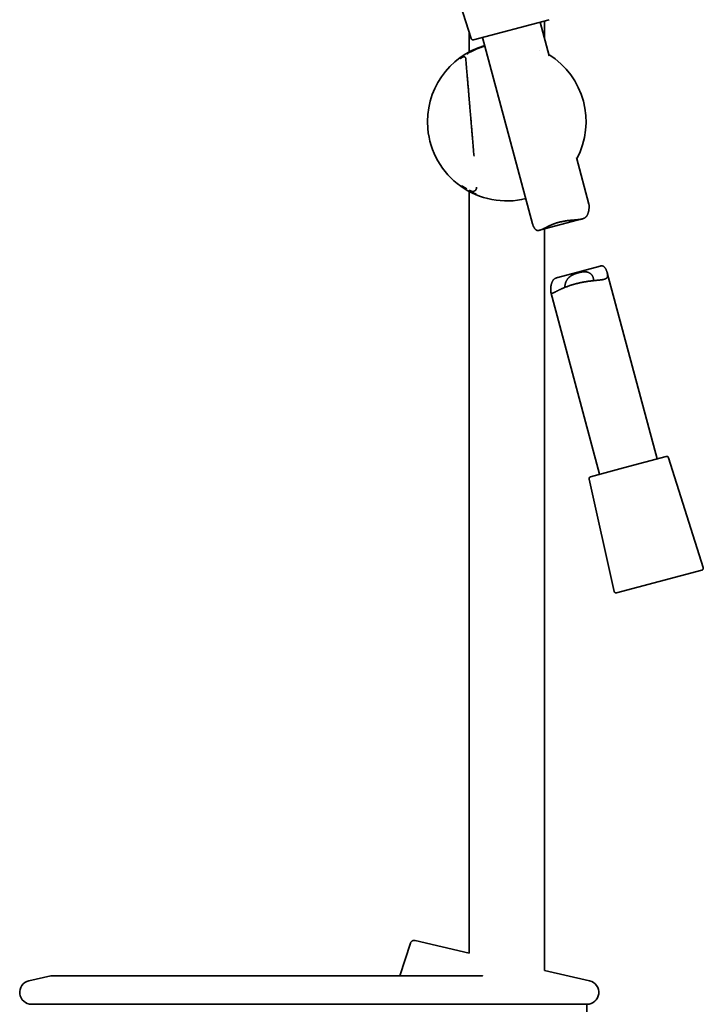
# Model space of a CAD drawing. Header units: millimetres. Extents: x 8 to 852, y 12 to 1820.
# Tile 17 of 27: x 30 to 203, y 1255 to 1503. Entities that reach past the tile are written whole.
import ezdxf

# ---------------------------------------------------------------- set-up
doc = ezdxf.new("R2010")
doc.units = ezdxf.units.MM

msp = doc.modelspace()

# ---------------------------------------------------------------- linework, layer by layer
at = {"color": 7, "linetype": 'Continuous', "lineweight": 35}
for p, q in [((135.3, 1525.68), (144.02, 1498)), ((163.7, 1502.77), (144.63, 1497.66)), ((163.68, 1493.69), (161.41, 1502.16)), ((162.5, 1498.09), (162.5, 1502.45)), ((143.5, 1499.66), (143.5, 1494.66)), ((146.92, 1498.28), (159.5, 1451.33)), ((161.27, 1494.93), (161.25, 1494.94)), ((161.27, 1494.93), (161.25, 1494.93)), ((161.27, 1494.93), (161.27, 1494.92)), ((173.7, 1456.27), (170.56, 1468.01)), ((143.5, 1459.47), (143.5, 1267.45)), ((161.29, 1449.67), (171.99, 1452.53)), ((162.5, 1263.07), (162.5, 1449.99)), ((176.54, 1440.66), (165.84, 1437.79)), ((190.91, 1392.04), (178.33, 1438.99)), ((164.13, 1434.05), (176.42, 1388.16)), ((193.2, 1392.66), (182.41, 1389.76)), ((202.53, 1364.64), (193.81, 1392.33)), ((182.41, 1389.76), (174.13, 1387.55)), ((173.77, 1386.96), (180.07, 1358.62)), ((180.68, 1358.25), (202.18, 1364.01)), ((128.7, 1269.93), (126.07, 1261.73)), ((143.5, 1267.45), (129.88, 1270.6)), ((38.05, 1261.72), (32.52, 1260.44)), ((146.68, 1261.73), (38.16, 1261.73)), ((173.88, 1260.44), (162.5, 1263.07)), ((33.2, 1254.52), (173.19, 1254.52)), ((173.2, 1230.45), (173.2, 1254.52))]:
    msp.add_line(p, q, dxfattribs=at)
for centre, radius, start, end in [((144.5, 1498.15), 0.5, 197.4813, 285), ((153, 1477.07), 19.99, 106.0976, 185), ((153, 1477.07), 19.99, 331.9738, 58.0262), ((153, 1477.07), 19.99, 185, 283.9024), ((193.33, 1392.18), 0.5, 17.4813, 105), ((174.26, 1387.07), 0.5, 105, 192.5187), ((202.05, 1364.49), 0.5, 285, 17.4813), ((180.55, 1358.73), 0.5, 192.5187, 285), ((38.16, 1261.23), 0.5, 90, 103.0045), ((33.2, 1257.52), 3, 102.9995, 270), ((173.2, 1257.52), 3, 270, 76.9998)]:
    msp.add_arc(centre, radius, start, end, dxfattribs=at)
for points, knots in [([(142.91, 1494.11), (142.91, 1494.11), (143.01, 1494.17), (143.21, 1494.29), (143.51, 1494.46), (143.81, 1494.63), (144.13, 1494.79), (144.47, 1494.96), (144.76, 1495.1), (144.99, 1495.2), (145.17, 1495.28), (145.35, 1495.36), (145.53, 1495.44), (145.72, 1495.51), (145.9, 1495.59), (146.1, 1495.66), (146.35, 1495.75), (146.66, 1495.86), (147.04, 1495.99), (147.31, 1496.07), (147.47, 1496.12), (147.49, 1496.13)], [0, 0, 0, 0, 0.001309, 0.087226, 0.164842, 0.242524, 0.320401, 0.398605, 0.476266, 0.513968, 0.551614, 0.58922, 0.626798, 0.664364, 0.701931, 0.739514, 0.777127, 0.847353, 0.917287, 0.987025, 1, 1, 1, 1]), ([(141.27, 1492.99), (141.27, 1492.99), (141.28, 1493), (141.3, 1493.01), (141.32, 1493.02), (141.36, 1493.06), (141.45, 1493.12), (141.58, 1493.22), (141.69, 1493.3), (141.78, 1493.37), (141.83, 1493.41), (141.89, 1493.45), (141.95, 1493.49), (142, 1493.52), (142.02, 1493.54), (142.02, 1493.54)], [0, 0, 0, 0, 0.018563, 0.053996, 0.089514, 0.125122, 0.307419, 0.490692, 0.675356, 0.737928, 0.800719, 0.863745, 0.927019, 0.990557, 1, 1, 1, 1]), ([(141.77, 1493.28), (141.75, 1493.27), (141.68, 1493.22), (141.58, 1493.15), (141.46, 1493.07), (141.39, 1493.02), (141.36, 1493), (141.36, 1493)], [0, 0, 0, 0, 0.101196, 0.398899, 0.68661, 0.980866, 1, 1, 1, 1]), ([(142.66, 1492.98), (142.66, 1493.02), (142.65, 1493.09), (142.6, 1493.2), (142.54, 1493.28), (142.48, 1493.34), (142.41, 1493.38), (142.35, 1493.41), (142.28, 1493.43), (142.2, 1493.44), (142.13, 1493.44), (142.07, 1493.43), (142.02, 1493.42), (141.99, 1493.41), (141.97, 1493.4), (141.95, 1493.39), (141.93, 1493.38), (141.9, 1493.37), (141.88, 1493.35), (141.87, 1493.35), (141.87, 1493.35)], [0, 0, 0, 0, 0.0901387, 0.1843628, 0.2685525, 0.3386697, 0.3956214, 0.4532549, 0.5127874, 0.5735124, 0.6337236, 0.6860466, 0.7312256, 0.7521628, 0.7730803, 0.8082035, 0.854641, 0.9132651, 0.9844755, 1, 1, 1, 1]), ([(144.74, 1468.39), (144.72, 1468.6), (144.68, 1469.06), (144.62, 1469.76), (144.56, 1470.5), (144.5, 1471.22), (144.44, 1471.91), (144.38, 1472.57), (144.33, 1473.21), (144.28, 1473.82), (144.23, 1474.41), (144.18, 1474.98), (144.13, 1475.55), (144.08, 1476.12), (144.03, 1476.71), (143.99, 1477.27), (143.94, 1477.87), (143.88, 1478.5), (143.83, 1479.15), (143.78, 1479.77), (143.74, 1480.25), (143.71, 1480.59), (143.69, 1480.79), (143.67, 1480.99), (143.66, 1481.18), (143.64, 1481.34), (143.63, 1481.47), (143.62, 1481.58), (143.62, 1481.66), (143.61, 1481.73), (143.61, 1481.79), (143.6, 1481.86), (143.59, 1481.95), (143.58, 1482.07), (143.57, 1482.22), (143.55, 1482.41), (143.53, 1482.64), (143.51, 1482.9), (143.49, 1483.19), (143.46, 1483.51), (143.43, 1483.87), (143.4, 1484.25), (143.36, 1484.67), (143.33, 1485.12), (143.29, 1485.59), (143.24, 1486.09), (143.2, 1486.63), (143.15, 1487.19), (143.1, 1487.78), (143.05, 1488.4), (143, 1489.04), (142.94, 1489.68), (142.89, 1490.34), (142.83, 1491.02), (142.77, 1491.72), (142.72, 1492.38), (142.68, 1492.8), (142.67, 1492.98)], [0, 0, 0, 0, 0.025075, 0.056137, 0.086178, 0.115198, 0.143197, 0.170175, 0.196131, 0.221066, 0.244979, 0.267872, 0.289743, 0.314316, 0.338089, 0.361125, 0.383425, 0.411132, 0.437611, 0.462863, 0.486886, 0.49554, 0.504023, 0.512323, 0.519889, 0.526427, 0.531937, 0.536189, 0.539528, 0.542023, 0.544287, 0.546736, 0.550328, 0.555281, 0.561595, 0.569339, 0.578466, 0.588977, 0.600871, 0.614149, 0.628537, 0.64426, 0.661317, 0.679709, 0.698819, 0.719183, 0.740803, 0.763678, 0.787808, 0.813193, 0.839834, 0.865357, 0.891935, 0.919568, 0.948255, 0.977998, 1, 1, 1, 1]), ([(141.69, 1460.89), (141.69, 1460.89), (141.69, 1460.89), (141.7, 1460.88), (141.72, 1460.87), (141.75, 1460.85), (141.79, 1460.82), (141.85, 1460.79), (141.91, 1460.75), (141.98, 1460.7), (142.06, 1460.65), (142.15, 1460.6), (142.24, 1460.54), (142.32, 1460.49), (142.41, 1460.43), (142.51, 1460.37), (142.62, 1460.31), (142.75, 1460.23), (142.86, 1460.17), (142.93, 1460.12), (142.94, 1460.12)], [0, 0, 0, 0, 0.022622, 0.067881, 0.115053, 0.164083, 0.227981, 0.294752, 0.361006, 0.424419, 0.492063, 0.556124, 0.615993, 0.671176, 0.722887, 0.778388, 0.838556, 0.901334, 0.983478, 1, 1, 1, 1]), ([(143.49, 1459.82), (143.5, 1459.81), (143.59, 1459.76), (143.69, 1459.71), (143.77, 1459.67)], [0, 0, 0, 0, 0.171353, 1, 1, 1, 1]), ([(143.77, 1459.67), (143.8, 1459.65), (143.85, 1459.62), (143.91, 1459.6), (143.94, 1459.58), (143.97, 1459.57), (143.99, 1459.56), (144.03, 1459.54), (144.08, 1459.52), (144.16, 1459.5), (144.25, 1459.48), (144.37, 1459.47), (144.5, 1459.47), (144.63, 1459.49), (144.76, 1459.53), (144.87, 1459.58), (144.98, 1459.65), (145.08, 1459.73), (145.17, 1459.82), (145.24, 1459.92), (145.3, 1460.03), (145.35, 1460.14), (145.38, 1460.25), (145.4, 1460.36), (145.41, 1460.46), (145.4, 1460.52), (145.4, 1460.55)], [0, 0, 0, 0, 0.059585, 0.117114, 0.146359, 0.178407, 0.195599, 0.214374, 0.237234, 0.267728, 0.306848, 0.352878, 0.403052, 0.453941, 0.503917, 0.5531, 0.601733, 0.650104, 0.698381, 0.746236, 0.793245, 0.83903, 0.883267, 0.925704, 0.966154, 1, 1, 1, 1]), ([(145.35, 1458.77), (145.35, 1458.77), (145.31, 1458.79), (145.24, 1458.82), (145.13, 1458.87), (145.02, 1458.92), (144.91, 1458.97), (144.81, 1459.01), (144.7, 1459.06), (144.55, 1459.14), (144.43, 1459.19), (144.35, 1459.23)], [0, 0, 0, 0, 0.000185, 0.105277, 0.210367, 0.315464, 0.42058, 0.525726, 0.630915, 0.736156, 1, 1, 1, 1]), ([(159.5, 1451.33), (159.51, 1451.29), (159.54, 1451.17), (159.6, 1450.99), (159.69, 1450.77), (159.79, 1450.55), (159.89, 1450.35), (160.01, 1450.16), (160.14, 1449.99), (160.26, 1449.87), (160.36, 1449.79), (160.44, 1449.73), (160.53, 1449.69), (160.61, 1449.65), (160.7, 1449.63), (160.79, 1449.61), (160.88, 1449.61), (160.98, 1449.61), (161.08, 1449.62), (161.22, 1449.65), (161.37, 1449.69), (161.55, 1449.75), (161.7, 1449.81), (161.86, 1449.88), (162.03, 1449.96), (162.21, 1450.04), (162.38, 1450.13), (162.57, 1450.23), (162.76, 1450.33), (162.96, 1450.43), (163.17, 1450.53), (163.39, 1450.64), (163.61, 1450.74), (163.83, 1450.85), (164.07, 1450.96), (164.31, 1451.06), (164.57, 1451.16), (164.83, 1451.27), (165.11, 1451.37), (165.4, 1451.47), (165.7, 1451.56), (166, 1451.65), (166.31, 1451.73), (166.62, 1451.81), (166.92, 1451.87), (167.21, 1451.93), (167.49, 1451.98), (167.77, 1452.03), (168.05, 1452.07), (168.32, 1452.1), (168.6, 1452.14), (168.88, 1452.17), (169.16, 1452.19), (169.44, 1452.22), (169.72, 1452.24), (170, 1452.27), (170.28, 1452.29), (170.55, 1452.31), (170.81, 1452.34), (171.08, 1452.37), (171.35, 1452.4), (171.64, 1452.45), (171.94, 1452.52), (172.17, 1452.58), (172.35, 1452.65), (172.47, 1452.7), (172.59, 1452.76), (172.71, 1452.83), (172.82, 1452.9), (172.92, 1452.98), (173.01, 1453.07), (173.1, 1453.17), (173.18, 1453.27), (173.26, 1453.39), (173.34, 1453.54), (173.42, 1453.7), (173.48, 1453.87), (173.54, 1454.04), (173.59, 1454.22), (173.64, 1454.45), (173.69, 1454.71), (173.72, 1454.96), (173.74, 1455.17), (173.75, 1455.37), (173.75, 1455.56), (173.75, 1455.74), (173.75, 1455.91), (173.74, 1456.06), (173.73, 1456.17), (173.71, 1456.24), (173.7, 1456.26), (173.7, 1456.27)], [0, 0, 0, 0, 0.008713, 0.02382, 0.039097, 0.054391, 0.06975, 0.085142, 0.100364, 0.115763, 0.123521, 0.131278, 0.139155, 0.147055, 0.154664, 0.162292, 0.170049, 0.177807, 0.185628, 0.19345, 0.209333, 0.219887, 0.230464, 0.241182, 0.251901, 0.262688, 0.273475, 0.284387, 0.295312, 0.306474, 0.31765, 0.328941, 0.340233, 0.351589, 0.362944, 0.374425, 0.385923, 0.398318, 0.410738, 0.423363, 0.435988, 0.448728, 0.461468, 0.474429, 0.487421, 0.498543, 0.509684, 0.520963, 0.532242, 0.543593, 0.554944, 0.56643, 0.577934, 0.589738, 0.601559, 0.613517, 0.625475, 0.637508, 0.649541, 0.661725, 0.673934, 0.689195, 0.704601, 0.720089, 0.72792, 0.735766, 0.743395, 0.751041, 0.758831, 0.766621, 0.774497, 0.782374, 0.790404, 0.798452, 0.809075, 0.819726, 0.830511, 0.841297, 0.852134, 0.862972, 0.884826, 0.897678, 0.91054, 0.923441, 0.936361, 0.949544, 0.962771, 0.976164, 0.989622, 0.998137, 1, 1, 1, 1]), ([(169.14, 1435.81), (169.23, 1435.84), (169.41, 1435.9), (169.7, 1435.99), (169.98, 1436.07), (170.27, 1436.15), (170.57, 1436.23), (170.86, 1436.3), (171.16, 1436.37), (171.46, 1436.44), (171.76, 1436.5), (172.06, 1436.56), (172.35, 1436.62), (172.65, 1436.67), (172.94, 1436.72), (173.24, 1436.77), (173.53, 1436.81), (173.82, 1436.85), (174.1, 1436.89), (174.38, 1436.92), (174.66, 1436.95), (174.93, 1436.98), (175.2, 1437.01), (175.46, 1437.03), (175.72, 1437.06), (175.96, 1437.08), (176.21, 1437.11), (176.44, 1437.13), (176.67, 1437.16), (176.88, 1437.18), (177.09, 1437.21), (177.28, 1437.25), (177.47, 1437.29), (177.66, 1437.34), (177.81, 1437.39), (177.93, 1437.45), (178.02, 1437.49), (178.1, 1437.55), (178.17, 1437.6), (178.23, 1437.66), (178.29, 1437.73), (178.33, 1437.8), (178.37, 1437.88), (178.4, 1437.96), (178.42, 1438.06), (178.43, 1438.15), (178.44, 1438.26), (178.44, 1438.37), (178.43, 1438.51), (178.4, 1438.69), (178.36, 1438.9), (178.3, 1439.12), (178.23, 1439.34), (178.14, 1439.55), (178.05, 1439.77), (177.94, 1439.97), (177.82, 1440.16), (177.69, 1440.33), (177.57, 1440.45), (177.47, 1440.54), (177.39, 1440.59), (177.3, 1440.63), (177.22, 1440.67), (177.13, 1440.69), (177.04, 1440.71), (176.95, 1440.71), (176.85, 1440.71), (176.75, 1440.7), (176.65, 1440.68), (176.58, 1440.66), (176.54, 1440.65)], [0, 0, 0, 0, 0.0154264, 0.0308793, 0.0465415, 0.0622036, 0.0779792, 0.0937548, 0.109748, 0.125771, 0.1411973, 0.1566501, 0.1723059, 0.1879619, 0.2037265, 0.2194912, 0.2354633, 0.2514632, 0.2671378, 0.282838, 0.2987347, 0.3146315, 0.3306338, 0.346636, 0.3628407, 0.3790733, 0.3952902, 0.4115361, 0.4280249, 0.4445135, 0.461141, 0.4777681, 0.4946754, 0.5116287, 0.5338676, 0.545127, 0.5563863, 0.5677213, 0.5790562, 0.5905403, 0.6020476, 0.6131623, 0.6242993, 0.6356126, 0.6469259, 0.6583359, 0.6697461, 0.6813366, 0.6929497, 0.7122573, 0.7316197, 0.751095, 0.7705951, 0.7903152, 0.8100573, 0.8298824, 0.8497515, 0.8693993, 0.8892772, 0.8992913, 0.9093049, 0.9194725, 0.9296692, 0.9394913, 0.949338, 0.9593513, 0.9693649, 0.9794611, 0.9895576, 1, 1, 1, 1]), ([(165.85, 1437.79), (165.77, 1437.77), (165.64, 1437.73), (165.48, 1437.67), (165.36, 1437.62), (165.24, 1437.56), (165.12, 1437.49), (165.02, 1437.42), (164.91, 1437.34), (164.82, 1437.25), (164.73, 1437.15), (164.65, 1437.05), (164.57, 1436.93), (164.49, 1436.79), (164.41, 1436.62), (164.35, 1436.46), (164.29, 1436.28), (164.24, 1436.11), (164.19, 1435.87), (164.15, 1435.62), (164.11, 1435.36), (164.1, 1435.15), (164.08, 1434.95), (164.08, 1434.76), (164.08, 1434.58), (164.08, 1434.41), (164.09, 1434.26), (164.11, 1434.15), (164.12, 1434.07), (164.14, 1434), (164.16, 1433.95), (164.19, 1433.9), (164.22, 1433.87), (164.25, 1433.84), (164.29, 1433.82), (164.35, 1433.8), (164.43, 1433.8), (164.55, 1433.82), (164.69, 1433.87), (164.82, 1433.93), (164.94, 1433.99), (165.05, 1434.04), (165.16, 1434.1), (165.29, 1434.16), (165.41, 1434.23), (165.55, 1434.3), (165.69, 1434.37), (165.84, 1434.45), (166.02, 1434.54), (166.21, 1434.63), (166.41, 1434.73), (166.62, 1434.83), (166.83, 1434.93), (167.06, 1435.03), (167.3, 1435.13), (167.58, 1435.25), (167.92, 1435.38), (168.31, 1435.53), (168.72, 1435.67), (169, 1435.77), (169.14, 1435.81)], [0, 0, 0, 0, 0.01861, 0.030197, 0.041806, 0.053094, 0.064407, 0.075933, 0.08746, 0.099114, 0.110768, 0.12265, 0.134558, 0.150276, 0.166035, 0.181993, 0.197951, 0.213987, 0.230023, 0.262358, 0.281374, 0.300405, 0.319494, 0.338611, 0.358116, 0.377687, 0.397504, 0.417417, 0.430016, 0.44264, 0.455455, 0.468269, 0.481184, 0.494099, 0.507201, 0.520326, 0.545537, 0.57102, 0.596633, 0.622496, 0.6375, 0.652523, 0.667691, 0.682858, 0.6981, 0.713342, 0.728725, 0.744126, 0.762077, 0.780057, 0.79826, 0.816464, 0.834788, 0.853113, 0.871672, 0.890264, 0.917424, 0.9448, 0.972288, 1, 1, 1, 1]), ([(167.68, 1435.29), (167.68, 1435.32), (167.67, 1435.39), (167.67, 1435.51), (167.67, 1435.64), (167.68, 1435.76), (167.7, 1435.88), (167.73, 1436.05), (167.78, 1436.28), (167.86, 1436.51), (167.93, 1436.7), (168, 1436.85), (168.07, 1436.99), (168.15, 1437.14), (168.25, 1437.28), (168.35, 1437.43), (168.46, 1437.57), (168.6, 1437.71), (168.76, 1437.87), (168.96, 1438.02), (169.17, 1438.17), (169.39, 1438.31), (169.63, 1438.43), (169.88, 1438.55), (170.14, 1438.66), (170.41, 1438.76), (170.68, 1438.85), (170.94, 1438.93), (171.22, 1439), (171.49, 1439.06), (171.77, 1439.12), (172.04, 1439.17), (172.3, 1439.2), (172.56, 1439.21), (172.8, 1439.21), (173.03, 1439.2), (173.25, 1439.16), (173.46, 1439.11), (173.64, 1439.04), (173.82, 1438.95), (173.97, 1438.85), (174.11, 1438.75), (174.23, 1438.64), (174.33, 1438.54), (174.42, 1438.43), (174.5, 1438.32), (174.58, 1438.2), (174.64, 1438.08), (174.7, 1437.96), (174.76, 1437.82), (174.81, 1437.66), (174.84, 1437.49), (174.85, 1437.32), (174.84, 1437.17), (174.8, 1437.05), (174.76, 1436.98), (174.75, 1436.96)], [0, 0, 0, 0, 0.015345, 0.035291, 0.049535, 0.063779, 0.078137, 0.092495, 0.12178, 0.151229, 0.166139, 0.181049, 0.196061, 0.211073, 0.226479, 0.241884, 0.257471, 0.273058, 0.292453, 0.311973, 0.331909, 0.351998, 0.371396, 0.390933, 0.410899, 0.431009, 0.450404, 0.469925, 0.489836, 0.509881, 0.530047, 0.550357, 0.571127, 0.592063, 0.611717, 0.631519, 0.651779, 0.672195, 0.691381, 0.710678, 0.730285, 0.749981, 0.76535, 0.78072, 0.796207, 0.811694, 0.827502, 0.84331, 0.859221, 0.875131, 0.8977, 0.920372, 0.943446, 0.966703, 0.989285, 1, 1, 1, 1]), ([(129.88, 1270.6), (129.84, 1270.61), (129.77, 1270.62), (129.66, 1270.63), (129.56, 1270.62), (129.46, 1270.61), (129.37, 1270.58), (129.29, 1270.56), (129.22, 1270.52), (129.14, 1270.48), (129.05, 1270.42), (128.96, 1270.34), (128.88, 1270.25), (128.81, 1270.16), (128.75, 1270.05), (128.72, 1269.97), (128.7, 1269.93)], [0, 0, 0, 0, 0.0775828, 0.1505842, 0.2179705, 0.2789079, 0.3490503, 0.405641, 0.453277, 0.5132221, 0.5876169, 0.6757976, 0.7502468, 0.8308871, 0.9166075, 1, 1, 1, 1]), ([(146.9, 1261.74), (146.9, 1261.74), (146.9, 1261.74), (146.9, 1261.74), (146.88, 1261.74), (146.86, 1261.74), (146.83, 1261.74), (146.79, 1261.73), (146.74, 1261.73), (146.69, 1261.73), (146.67, 1261.73)], [0, 0, 0, 0, 0.014739, 0.126503, 0.196975, 0.295082, 0.423489, 0.583185, 0.775086, 1, 1, 1, 1]), ([(146.92, 1261.75), (146.92, 1261.75), (146.91, 1261.74), (146.91, 1261.74), (146.9, 1261.74)], [0, 0, 0, 0, 0.03744, 1, 1, 1, 1])]:
    msp.add_open_spline(points, degree=3, knots=knots, dxfattribs=at)

doc.saveas('drawing.dxf')
